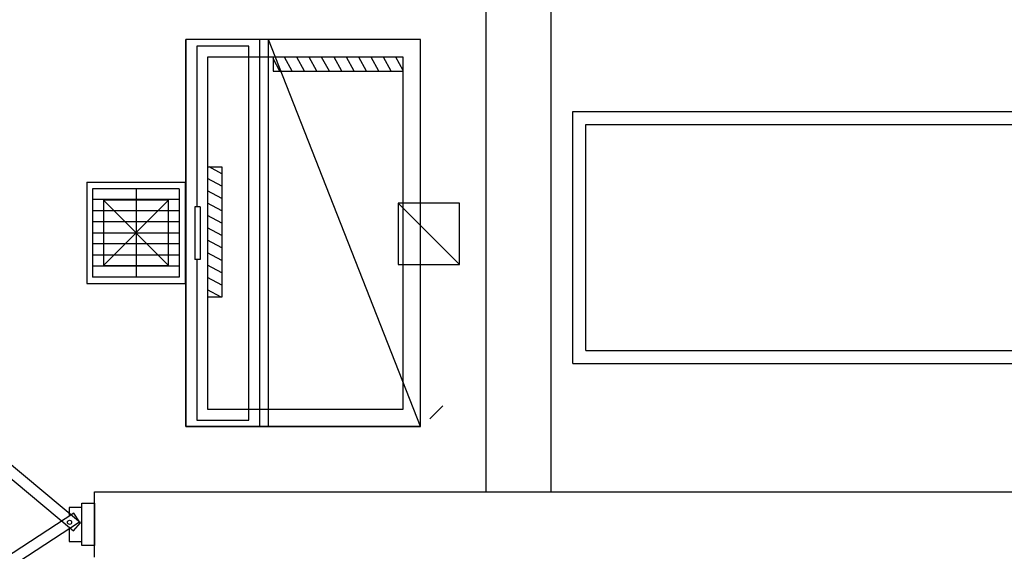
# Model space of a CAD drawing. Header units: millimetres. Extents: x 4 to 3534, y 14 to 98.
# Tile 116 of 161: x 40.15 to 42.41, y 42.71 to 43.93. Entities that reach past the tile are written whole.
import ezdxf

# ---------------------------------------------------------------- set-up
doc = ezdxf.new("R2010")
doc.units = ezdxf.units.MM
doc.header["$MEASUREMENT"] = 0

msp = doc.modelspace()

# ---------------------------------------------------------------- linework, layer by layer
at = {"color": 7}
for p, q in [((41.2176, 44.78764), (41.2176, 42.84824)), ((40.5275, 43.88824), (40.5275, 42.99824)), ((41.0675, 43.88824), (40.5275, 43.88824)), ((40.5275, 42.99824), (40.5275, 43.88824)), ((41.0675, 43.88824), (40.5275, 43.88824)), ((40.6975, 42.99824), (40.6975, 43.88824)), ((41.0675, 42.99824), (40.7175, 43.88824)), ((40.7175, 42.99824), (40.7175, 43.88824)), ((41.0675, 42.99824), (41.0675, 43.88824)), ((40.5525, 43.87324), (40.5525, 43.50404)), ((40.6725, 43.87324), (40.5525, 43.87324)), ((40.6725, 43.01324), (40.6725, 43.87324)), ((41.4176, 43.14324), (41.4176, 43.72324)), ((41.4176, 43.72324), (43.0176, 43.72324)), ((41.4476, 43.17324), (41.4476, 43.69324)), ((41.4476, 43.69324), (43.0176, 43.69324)), ((40.2994, 43.56004), (40.2994, 43.32754)), ((40.2994, 43.56004), (40.5265, 43.56004)), ((40.5265, 43.32754), (40.5265, 43.56004)), ((40.3129, 43.54524), (40.3129, 43.34224)), ((40.5119, 43.54524), (40.3129, 43.54524)), ((40.4129, 43.54524), (40.4129, 43.34224)), ((40.5119, 43.54524), (40.5119, 43.34224)), ((40.5119, 43.52024), (40.3129, 43.52024)), ((40.338, 43.51874), (40.4879, 43.36884)), ((40.4879, 43.51874), (40.338, 43.36884)), ((40.5606, 43.50404), (40.5484, 43.50404)), ((40.5484, 43.50404), (40.5484, 43.38244)), ((40.5606, 43.50404), (40.5606, 43.38244)), ((41.0156, 43.51214), (41.1565, 43.37124)), ((40.5119, 43.49424), (40.3129, 43.49424)), ((40.5119, 43.46924), (40.3129, 43.46924)), ((40.5119, 43.44324), (40.3129, 43.44324)), ((40.5119, 43.41824), (40.3129, 43.41824)), ((40.5119, 43.39224), (40.3129, 43.39224)), ((40.5119, 43.36724), (40.3129, 43.36724)), ((40.5606, 43.38244), (40.5484, 43.38244)), ((40.5525, 43.38244), (40.5525, 43.01324)), ((40.2994, 43.32754), (40.5265, 43.32754)), ((40.5119, 43.34224), (40.3129, 43.34224)), ((41.4476, 43.17324), (43.0176, 43.17324)), ((41.4176, 43.14324), (43.0176, 43.14324)), ((41.1187, 43.04594), (41.0887, 43.01634)), ((40.5525, 43.01324), (40.6725, 43.01324)), ((41.0675, 42.99824), (40.5275, 42.99824)), ((40.5275, 42.99824), (41.0675, 42.99824)), ((40.3174, 42.69824), (40.3174, 42.84824)), ((40.3174, 42.84824), (43.1332, 42.84824)), ((40.2882, 42.72454), (40.2882, 42.82194)), ((40.2882, 42.82194), (40.3174, 42.82194)), ((40.3174, 42.82194), (40.3174, 42.72454)), ((40.3174, 42.72454), (40.2882, 42.72454))]:
    msp.add_line(p, q, dxfattribs=at)
at = {"color": 7, "linetype": 'Continuous'}
for p, q in [((41.0275, 43.84824), (40.5775, 43.84824)), ((40.5775, 43.84824), (40.5775, 43.03824)), ((40.728, 43.84824), (40.728, 43.81584)), ((40.7436, 43.81584), (40.728, 43.84444)), ((40.772, 43.81584), (40.7543, 43.84824)), ((40.8005, 43.81584), (40.7828, 43.84824)), ((40.829, 43.81584), (40.8113, 43.84824)), ((40.8575, 43.81584), (40.8398, 43.84824)), ((40.8859, 43.81584), (40.8683, 43.84824)), ((40.9144, 43.81584), (40.8967, 43.84824)), ((40.9429, 43.81584), (40.9252, 43.84824)), ((40.9714, 43.81584), (40.9537, 43.84824)), ((40.9999, 43.81584), (40.9822, 43.84824)), ((41.0275, 43.81734), (41.0107, 43.84824)), ((41.0275, 43.81584), (41.0275, 43.84824)), ((41.0275, 43.03824), (41.0275, 43.84824)), ((40.728, 43.81584), (41.0275, 43.81584)), ((40.5775, 43.59544), (40.6099, 43.59544)), ((40.6099, 43.57984), (40.5814, 43.59544)), ((40.6099, 43.59544), (40.6099, 43.29594)), ((40.6099, 43.55144), (40.5775, 43.56914)), ((40.6099, 43.52294), (40.5775, 43.54064)), ((40.6099, 43.49444), (40.5775, 43.51214)), ((40.6099, 43.46594), (40.5775, 43.48364)), ((40.6099, 43.43754), (40.5775, 43.45514)), ((40.6099, 43.40904), (40.5775, 43.42674)), ((40.6099, 43.38054), (40.5775, 43.39824)), ((40.6099, 43.35204), (40.5775, 43.36974)), ((40.6099, 43.32354), (40.5775, 43.34124)), ((40.6085, 43.29594), (40.5775, 43.31274)), ((40.6099, 43.29594), (40.5775, 43.29594)), ((40.5775, 43.03824), (41.0275, 43.03824))]:
    msp.add_line(p, q, dxfattribs=at)
at = {"color": 7}
for points in [[(41.2175, 42.84824), (41.3676, 42.84824), (41.3676, 44.78764)], [(40.2589, 42.76514), (40.2589, 42.73424), (40.2882, 42.73424), (40.2882, 42.81224), (40.2589, 42.81224), (40.2589, 42.79314)]]:
    msp.add_lwpolyline(points, dxfattribs=at)
for points in [[(40.4879, 43.36884), (40.4879, 43.51874), (40.338, 43.51874), (40.338, 43.36884), (40.4879, 43.36884)], [(41.1565, 43.37124), (41.1565, 43.51214), (41.0156, 43.51214), (41.0156, 43.37124), (41.1565, 43.37124)], [(39.6068, 42.36634), (39.62, 42.34604), (40.283, 42.77884), (40.2697, 42.79914), (39.6068, 42.36634)]]:
    msp.add_lwpolyline(points, close=True, dxfattribs=at)
at = {"color": 7, "linetype": 'Continuous'}
msp.add_lwpolyline([(39.671, 43.28984), (39.6563, 43.27044), (40.2692, 42.75814), (40.2848, 42.77674), (39.671, 43.28984)], close=True, dxfattribs=at)
at = {"color": 7}
msp.add_circle((40.2599, 42.77814), 0.00487, dxfattribs=at)

doc.saveas('drawing.dxf')
